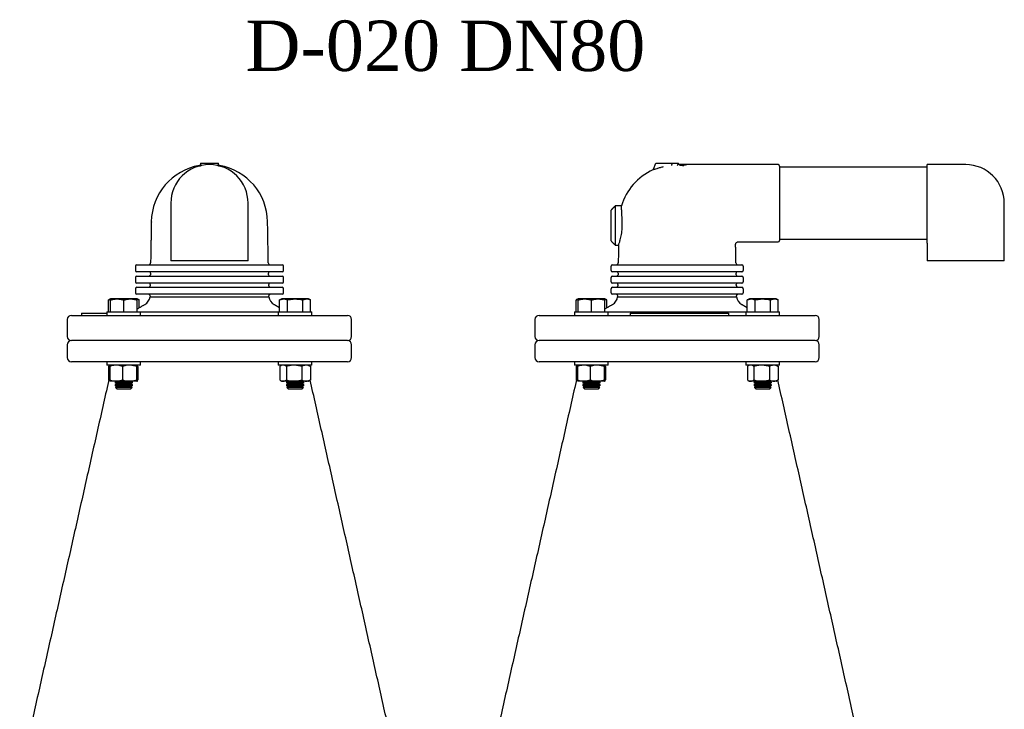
# Model space of a CAD drawing. Extents: x -644 to 6742, y -4733 to 593.
# Tile 33 of 53: x 544 to 1245, y 102 to 593. Entities that reach past the tile are written whole.
import ezdxf

# ---------------------------------------------------------------- set-up
doc = ezdxf.new("R2010")
doc.units = 0
doc.header["$LTSCALE"] = 25
doc.layers.get('0').update_dxf_attribs({"linetype": 'CONTINUOUS'})
doc.layers.add('GUF', color=7, linetype='CONTINUOUS')
doc.styles.add('ROMAND', font='georgia.TTF')

msp = doc.modelspace()

# ---------------------------------------------------------------- linework, layer by layer
at = {"color": 7, "linetype": 'CONTINUOUS'}
for p, q in [((673.04, 490.95), (673.13, 490.95)), ((673.13, 490.95), (685.67, 490.95)), ((685.67, 490.95), (685.76, 490.95)), ((995.63, 486.72), (997.3, 490.95)), ((997.3, 490.95), (1002.95, 490.95)), ((1002.95, 490.95), (1008.79, 490.95)), ((1008.79, 490.95), (1013.46, 490.95)), ((672.33, 489.35), (672.19, 489.32)), ((672.4, 489.32), (672.4, 489.07)), ((686.4, 489.07), (686.4, 489.32)), ((686.68, 489.3), (686.78, 489.3)), ((1085.38, 488.95), (1085.38, 435.95)), ((1190.38, 435.92), (1190.38, 489.95)), ((965.38, 435.55), (965.38, 457.55)), ((968.38, 460.55), (968.38, 432.55)), ((706.9, 421.45), (651.9, 421.45)), ((1245.38, 421.45), (1190.38, 421.45)), ((627.68, 418.55), (628.88, 418.55)), ((628.88, 418.55), (650.24, 418.55)), ((650.24, 418.55), (658.04, 418.55)), ((658.04, 418.55), (700.76, 418.55)), ((700.76, 418.55), (708.56, 418.55)), ((708.56, 418.55), (729.92, 418.55)), ((729.92, 418.55), (731.12, 418.55)), ((965.38, 414.55), (965.38, 417.55)), ((966.38, 418.55), (970.88, 418.55)), ((970.88, 418.55), (1007.88, 418.55)), ((1007.88, 418.55), (1016.88, 418.55)), ((1016.88, 418.55), (1053.88, 418.55)), ((1053.88, 418.55), (1058.38, 418.55)), ((1059.38, 417.55), (1059.38, 414.55)), ((628.88, 413.55), (627.68, 413.55)), ((627.68, 410.55), (628.88, 410.55)), ((650.24, 413.55), (628.88, 413.55)), ((628.88, 410.55), (650.24, 410.55)), ((658.04, 413.55), (650.24, 413.55)), ((650.24, 410.55), (658.04, 410.55)), ((700.76, 413.55), (658.04, 413.55)), ((658.04, 410.55), (700.76, 410.55)), ((708.56, 413.55), (700.76, 413.55)), ((700.76, 410.55), (708.56, 410.55)), ((729.92, 413.55), (708.56, 413.55)), ((708.56, 410.55), (729.92, 410.55)), ((731.12, 413.55), (729.92, 413.55)), ((729.92, 410.55), (731.12, 410.55)), ((965.38, 406.55), (965.38, 409.55)), ((970.88, 413.55), (966.38, 413.55)), ((966.38, 410.55), (970.88, 410.55)), ((1007.88, 413.55), (970.88, 413.55)), ((970.88, 410.55), (1007.88, 410.55)), ((1016.88, 413.55), (1007.88, 413.55)), ((1007.88, 410.55), (1016.88, 410.55)), ((1053.88, 413.55), (1016.88, 413.55)), ((1016.88, 410.55), (1053.88, 410.55)), ((1058.38, 413.55), (1053.88, 413.55)), ((1053.88, 410.55), (1058.38, 410.55)), ((1059.38, 409.55), (1059.38, 406.55)), ((628.88, 405.55), (627.68, 405.55)), ((627.68, 402.55), (628.88, 402.55)), ((650.24, 405.55), (628.88, 405.55)), ((628.88, 402.55), (650.24, 402.55)), ((658.04, 405.55), (650.24, 405.55)), ((650.24, 402.55), (658.04, 402.55)), ((700.76, 405.55), (658.04, 405.55)), ((658.04, 402.55), (700.76, 402.55)), ((708.56, 405.55), (700.76, 405.55)), ((700.76, 402.55), (708.56, 402.55)), ((729.92, 405.55), (708.56, 405.55)), ((708.56, 402.55), (729.92, 402.55)), ((731.12, 405.55), (729.92, 405.55)), ((729.92, 402.55), (731.12, 402.55)), ((965.38, 398.55), (965.38, 401.55)), ((970.88, 405.55), (966.38, 405.55)), ((966.38, 402.55), (970.88, 402.55)), ((1007.88, 405.55), (970.88, 405.55)), ((970.88, 402.55), (1007.88, 402.55)), ((1016.88, 405.55), (1007.88, 405.55)), ((1007.88, 402.55), (1016.88, 402.55)), ((1053.88, 405.55), (1016.88, 405.55)), ((1016.88, 402.55), (1053.88, 402.55)), ((1058.38, 405.55), (1053.88, 405.55)), ((1053.88, 402.55), (1058.38, 402.55)), ((1059.38, 401.55), (1059.38, 398.55)), ((607.41, 385.05), (607.41, 393.53)), ((608.89, 385.05), (608.89, 393.53)), ((618.41, 394.3), (609.05, 394.3)), ((627.77, 394.3), (618.41, 394.3)), ((618.41, 385.05), (618.41, 393.53)), ((628.88, 397.55), (627.68, 397.55)), ((627.94, 385.05), (627.94, 393.53)), ((650.24, 397.55), (628.88, 397.55)), ((629.41, 387.95), (629.41, 393.53)), ((637.07, 395.7), (721.73, 395.7)), ((658.04, 397.55), (650.24, 397.55)), ((700.76, 397.55), (658.04, 397.55)), ((708.56, 397.55), (700.76, 397.55)), ((729.92, 397.55), (708.56, 397.55)), ((729.39, 385.05), (729.39, 393.53)), ((731.12, 397.55), (729.92, 397.55)), ((749.75, 394.3), (731.03, 394.3)), ((734.89, 385.05), (734.89, 393.53)), ((745.89, 385.05), (745.89, 393.53)), ((751.39, 385.05), (751.39, 393.53)), ((940.4, 385.05), (940.4, 393.53)), ((941.87, 385.05), (941.87, 393.53)), ((951.4, 394.3), (942.03, 394.3)), ((960.76, 394.3), (951.4, 394.3)), ((951.4, 385.05), (951.4, 393.53)), ((960.92, 385.05), (960.92, 393.53)), ((962.39, 387.95), (962.39, 393.53)), ((970.88, 397.55), (966.38, 397.55)), ((970.05, 395.7), (1012.38, 395.7)), ((1007.88, 397.55), (970.88, 397.55)), ((1016.88, 397.55), (1007.88, 397.55)), ((1012.38, 395.7), (1054.71, 395.7)), ((1053.88, 397.55), (1016.88, 397.55)), ((1058.38, 397.55), (1053.88, 397.55)), ((1062.37, 385.05), (1062.37, 393.53)), ((1082.73, 394.3), (1064.01, 394.3)), ((1067.87, 385.05), (1067.87, 393.53)), ((1078.87, 385.05), (1078.87, 393.53)), ((1084.37, 385.05), (1084.37, 393.53)), ((581.15, 382.55), (777.65, 382.55)), ((588.37, 384.05), (588.37, 382.55)), ((588.37, 384.05), (588.41, 384.05)), ((588.41, 384.05), (590.41, 384.05)), ((590.41, 384.05), (606.41, 384.05)), ((606.41, 385.05), (613.07, 385.05)), ((613.07, 385.05), (630.41, 385.05)), ((630.41, 385.05), (728.39, 385.05)), ((728.39, 385.05), (751.13, 385.05)), ((751.13, 385.05), (752.39, 385.05)), ((914.13, 382.55), (1110.63, 382.55)), ((939.4, 385.05), (946.05, 385.05)), ((946.05, 385.05), (963.4, 385.05)), ((963.4, 385.05), (1012.38, 385.05)), ((978.99, 384.05), (978.99, 382.55)), ((978.99, 384.05), (979.01, 384.05)), ((979.01, 384.05), (981.01, 384.05)), ((981.01, 384.05), (1047.01, 384.05)), ((1012.38, 385.05), (1061.37, 385.05)), ((1047.01, 384.05), (1049.01, 384.05)), ((1049.01, 384.05), (1049.01, 382.55)), ((1061.37, 385.05), (1084.11, 385.05)), ((1084.11, 385.05), (1085.37, 385.05)), ((777.65, 364.55), (581.15, 364.55)), ((777.65, 364.55), (581.15, 364.55)), ((1110.63, 364.55), (914.13, 364.55)), ((942.91, 364.55), (914.13, 364.55)), ((1110.63, 364.55), (942.91, 364.55)), ((777.65, 349.55), (581.15, 349.55)), ((630.41, 347.05), (606.41, 347.05)), ((607.45, 346.2), (607.45, 336.52)), ((608.48, 346.2), (608.48, 336.52)), ((617.53, 346.2), (617.53, 336.52)), ((627.47, 346.2), (627.47, 336.52)), ((628.35, 346.2), (628.35, 336.52)), ((740.39, 347.05), (728.39, 347.05)), ((729.43, 346.2), (729.43, 336.52)), ((734.14, 346.2), (734.14, 336.52)), ((752.39, 347.05), (740.39, 347.05)), ((745.1, 346.2), (745.1, 336.52)), ((752.39, 347.05), (749.91, 347.05)), ((751.35, 346.2), (751.35, 336.52)), ((942.91, 349.55), (914.13, 349.55)), ((963.4, 347.05), (939.4, 347.05)), ((940.43, 346.2), (940.43, 336.52)), ((941.46, 346.2), (941.46, 336.52)), ((1110.63, 349.55), (942.91, 349.55)), ((950.51, 346.2), (950.51, 336.52)), ((960.45, 346.2), (960.45, 336.52)), ((961.33, 346.2), (961.33, 336.52)), ((1073.37, 347.05), (1061.37, 347.05)), ((1062.41, 346.2), (1062.41, 336.52)), ((1067.12, 346.2), (1067.12, 336.52)), ((1085.37, 347.05), (1073.37, 347.05)), ((1078.09, 346.2), (1078.09, 336.52)), ((1084.33, 346.2), (1084.33, 336.52)), ((613, 335.67), (608.9, 335.67)), ((618.41, 334.74), (612.06, 334.74)), ((618.41, 332.86), (612.06, 332.86)), ((618.41, 331.24), (612.5, 331.24)), ((622.5, 335.67), (613, 335.67)), ((618.41, 333.8), (613.69, 333.8)), ((618.41, 331.93), (613.69, 331.93)), ((618.41, 330.05), (613.69, 330.05)), ((624.76, 334.74), (618.41, 334.74)), ((623.14, 333.8), (618.41, 333.8)), ((624.76, 332.86), (618.41, 332.86)), ((623.14, 331.93), (618.41, 331.93)), ((624.33, 331.24), (618.41, 331.24)), ((623.14, 330.05), (618.41, 330.05)), ((627.91, 335.67), (622.5, 335.67)), ((731.78, 335.67), (730.86, 335.67)), ((739.62, 335.67), (731.78, 335.67)), ((746.74, 334.74), (734.04, 334.74)), ((746.74, 332.86), (734.04, 332.86)), ((746.31, 331.24), (734.47, 331.24)), ((745.12, 333.8), (735.66, 333.8)), ((745.12, 331.93), (735.66, 331.93)), ((745.12, 330.05), (735.66, 330.05)), ((748.23, 335.67), (739.62, 335.67)), ((749.91, 335.67), (748.23, 335.67)), ((945.99, 335.67), (941.88, 335.67)), ((951.4, 334.74), (945.05, 334.74)), ((951.4, 332.86), (945.05, 332.86)), ((951.4, 331.24), (945.48, 331.24)), ((955.48, 335.67), (945.99, 335.67)), ((951.4, 333.8), (946.67, 333.8)), ((951.4, 331.93), (946.67, 331.93)), ((951.4, 330.05), (946.67, 330.05)), ((957.75, 334.74), (951.4, 334.74)), ((956.12, 333.8), (951.4, 333.8)), ((957.75, 332.86), (951.4, 332.86)), ((956.12, 331.93), (951.4, 331.93)), ((957.31, 331.24), (951.4, 331.24)), ((956.12, 330.05), (951.4, 330.05)), ((960.89, 335.67), (955.48, 335.67)), ((1064.77, 335.67), (1063.85, 335.67)), ((1072.61, 335.67), (1064.77, 335.67)), ((1079.72, 334.74), (1067.02, 334.74)), ((1079.72, 332.86), (1067.02, 332.86)), ((1079.29, 331.24), (1067.45, 331.24)), ((1078.1, 333.8), (1068.64, 333.8)), ((1078.1, 331.93), (1068.64, 331.93)), ((1078.1, 330.05), (1068.64, 330.05)), ((1081.21, 335.67), (1072.61, 335.67)), ((1082.9, 335.67), (1081.21, 335.67))]:
    msp.add_line(p, q, dxfattribs=at)
at = {"color": 7, "linetype": 'CONTINUOUS', "flags": 128}
for points in [[(1013.07, 490.27), (1013.2, 490.5), (1013.33, 490.73), (1013.46, 490.95)], [(686.61, 489.32), (686.44, 489.36), (686.44, 489.36)]]:
    msp.add_lwpolyline(points, dxfattribs=at)
at = {"color": 7, "linetype": 'CONTINUOUS'}
for centre, radius, start, end in [((679.4, 448.55), 41.4, 100.02373, 179), ((679.4, 462.45), 27.5, 360, 180), ((679.4, 448.55), 41.4, 1, 79.97627), ((1012.38, 448.55), 41.4, 114.64381, 163.1829), ((994.7, 487.09), 1, 294.64143, 338.45902), ((1012.38, 448.55), 40.8, 83.18463, 87.59766), ((1084.38, 488.95), 1, 0, 90), ((1217.88, 462.45), 27.5, 0, 90), ((1084.38, 435.95), 1, 270, 0), ((627.68, 417.55), 1, 90, 180), ((627.68, 414.55), 1, 180, 270), ((636, 420.05), 1.5, 270, 359), ((722.8, 420.05), 1.5, 181, 270), ((731.12, 417.55), 1, 0, 90), ((731.12, 414.55), 1, 270, 0), ((966.38, 417.55), 1, 90, 180), ((966.38, 414.55), 1, 180, 270), ((968.98, 420.05), 1.5, 270, 359), ((1055.79, 420.05), 1.5, 181, 270), ((1058.38, 417.55), 1, 0, 90), ((1058.38, 414.55), 1, 270, 0), ((627.68, 409.55), 1, 90, 180), ((636.35, 411.55), 1, 270, 359), ((636.37, 412.55), 1, 359, 90), ((722.44, 412.55), 1, 90, 181), ((722.45, 411.55), 1, 181, 270), ((731.12, 409.55), 1, 0, 90), ((966.38, 409.55), 1, 90, 180), ((969.33, 411.55), 1, 270, 359), ((969.35, 412.55), 1, 359, 90), ((1055.42, 412.55), 1, 90, 181), ((1055.44, 411.55), 1, 181, 270), ((1058.38, 409.55), 1, 0, 90), ((627.68, 406.55), 1, 180, 270), ((627.68, 401.55), 1, 90, 180), ((636.21, 403.55), 1, 270, 359), ((636.23, 404.55), 1, 359, 90), ((722.58, 404.55), 1, 90, 181), ((722.59, 403.55), 1, 181, 270), ((731.12, 406.55), 1, 270, 0), ((731.12, 401.55), 1, 0, 90), ((966.38, 406.55), 1, 180, 270), ((966.38, 401.55), 1, 90, 180), ((969.19, 403.55), 1, 270, 359), ((969.21, 404.55), 1, 359, 90), ((1055.56, 404.55), 1, 90, 181), ((1055.57, 403.55), 1, 181, 270), ((1058.38, 406.55), 1, 270, 0), ((1058.38, 401.55), 1, 0, 90), ((627.68, 398.55), 1, 180, 270), ((629.64, 396.74), 7.5, 300, 352.04801), ((636.09, 396.55), 1, 359, 90), ((722.71, 396.55), 1, 90, 181), ((729.16, 396.74), 7.5, 187.95199, 240), ((731.12, 398.55), 1, 270, 0), ((966.38, 398.55), 1, 180, 270), ((962.63, 396.74), 7.5, 300, 352.04801), ((969.07, 396.55), 1, 359, 90), ((1055.7, 396.55), 1, 90, 181), ((1062.14, 396.74), 7.5, 187.95199, 240), ((1058.38, 398.55), 1, 270, 0), ((581.15, 379.55), 3, 90, 180), ((777.65, 379.55), 3, 0, 90), ((914.13, 379.55), 3, 90, 180), ((1110.63, 379.55), 3, 0, 90), ((581.15, 367.55), 3, 180, 270), ((777.65, 367.55), 3, 270, 0), ((914.13, 367.55), 3, 180, 270), ((1110.63, 367.55), 3, 270, 0), ((581.15, 361.55), 3, 90, 180), ((777.65, 361.55), 3, 0, 90), ((914.13, 361.55), 3, 90, 180), ((1110.63, 361.55), 3, 360, 90), ((581.15, 352.55), 3, 180, 270), ((777.65, 352.55), 3, 270, 0), ((914.13, 352.55), 3, 180, 270), ((1110.63, 352.55), 3, 270, 0)]:
    msp.add_arc(centre, radius, start, end, dxfattribs=at)
for start_param, end_param in [(1.348628, 1.410576), (4.872609, 4.934557)]:
    msp.add_ellipse((679.4, 488.5), major_axis=(0, 11.15), ratio=0.576541, start_param=start_param, end_param=end_param, dxfattribs=at)
for points in [[(673.04, 490.95), (673.02, 490.27)], [(685.78, 490.27), (685.76, 490.95)], [(1008.76, 490.33), (1008.79, 490.95)], [(672.4, 489.07), (673.44, 489.32)], [(673.61, 489.33), (673.47, 489.32)], [(685.33, 489.32), (685.19, 489.33)], [(685.36, 489.32), (686.4, 489.07)], [(1008.76, 490.33), (1008.76, 490.27)], [(1019.52, 489.97), (1012.89, 489.97)], [(1017.23, 489.07), (1016.44, 489.32)], [(1084.38, 489.95), (1019.68, 489.95)], [(1190.38, 488.1), (1085.38, 488.1)], [(1217.88, 489.95), (1190.38, 489.95)], [(651.9, 462.45), (651.9, 421.45)], [(706.9, 421.45), (706.9, 462.45)], [(968.38, 460.55), (965.38, 457.55)], [(972.76, 460.55), (968.38, 460.55)], [(1245.38, 421.45), (1245.38, 462.45)], [(638.01, 449.27), (637.5, 420.03)], [(721.3, 420.03), (720.79, 449.27)], [(965.38, 435.55), (968.38, 432.55)], [(1056.02, 434.95), (1084.38, 434.95)], [(1085.38, 436.8), (1190.38, 436.8)], [(968.38, 432.55), (970.71, 432.55)], [(970.7, 432.59), (970.48, 420.03)], [(1054.29, 420.03), (1054.06, 432.98)], [(1190.38, 433.95), (1190.38, 421.45)], [(626.68, 417.55), (626.68, 414.55)], [(732.12, 414.55), (732.12, 417.55)], [(626.68, 409.55), (626.68, 406.55)], [(637.37, 412.53), (637.35, 411.53)], [(721.45, 411.53), (721.44, 412.53)], [(732.12, 406.55), (732.12, 409.55)], [(970.35, 412.53), (970.33, 411.53)], [(1054.44, 411.53), (1054.42, 412.53)], [(626.68, 401.55), (626.68, 398.55)], [(637.23, 404.53), (637.21, 403.53)], [(721.59, 403.53), (721.58, 404.53)], [(732.12, 398.55), (732.12, 401.55)], [(970.21, 404.53), (970.19, 403.53)], [(1054.58, 403.53), (1054.56, 404.53)], [(608.88, 394.22), (607.41, 393.53)], [(607.41, 393.53), (608.98, 394.03)], [(609.05, 394.3), (608.88, 394.22)], [(627.95, 394.21), (627.77, 394.3)], [(629.41, 393.53), (627.95, 394.21)], [(637.09, 396.53), (637.07, 395.7)], [(721.73, 395.7), (721.71, 396.53)], [(731.03, 394.3), (729.39, 393.53)], [(751.39, 393.53), (749.75, 394.3)], [(941.86, 394.22), (940.4, 393.53)], [(940.4, 393.53), (941.87, 394)], [(942.03, 394.3), (941.86, 394.22)], [(960.93, 394.21), (960.76, 394.3)], [(960.92, 394.06), (962.39, 393.53)], [(962.39, 393.53), (960.93, 394.21)], [(970.07, 396.53), (970.05, 395.7)], [(1054.71, 395.7), (1054.7, 396.53)], [(1064.01, 394.3), (1062.37, 393.53)], [(1084.37, 393.53), (1082.73, 394.3)], [(633.39, 390.24), (627.94, 387.09)], [(729.39, 387.95), (725.41, 390.24)], [(966.38, 390.24), (960.92, 387.09)], [(1062.37, 387.95), (1058.39, 390.24)], [(578.15, 379.55), (578.15, 367.55)], [(606.41, 385.05), (606.41, 382.55)], [(630.41, 382.55), (630.41, 385.05)], [(728.39, 385.05), (728.39, 382.55)], [(752.39, 382.55), (752.39, 385.05)], [(780.65, 367.55), (780.65, 379.55)], [(911.13, 379.55), (911.13, 367.55)], [(939.4, 385.05), (939.4, 382.55)], [(963.4, 382.55), (963.4, 385.05)], [(1061.37, 385.05), (1061.37, 382.55)], [(1085.37, 382.55), (1085.37, 385.05)], [(1113.63, 367.55), (1113.63, 379.55)], [(578.15, 361.55), (578.15, 352.55)], [(780.65, 352.55), (780.65, 361.55)], [(911.13, 361.55), (911.13, 352.55)], [(1113.63, 352.55), (1113.63, 361.55)], [(606.41, 349.55), (606.41, 347.05)], [(608.89, 347.05), (607.85, 346.45)], [(630.41, 347.05), (630.41, 349.55)], [(728.39, 349.55), (728.39, 347.05)], [(730.86, 347.05), (729.83, 346.45)], [(750, 346.93), (749.88, 347.05)], [(750.95, 346.45), (749.91, 347.05)], [(750.93, 346.43), (751.35, 346.2)], [(752.39, 347.05), (752.39, 349.55)], [(939.4, 349.55), (939.4, 347.05)], [(941.87, 347.05), (940.84, 346.45)], [(963.4, 347.05), (963.4, 349.55)], [(1061.37, 349.55), (1061.37, 347.05)], [(1063.85, 347.05), (1062.81, 346.45)], [(1082.99, 346.93), (1082.87, 347.05)], [(1083.93, 346.45), (1082.9, 347.05)], [(1083.91, 346.43), (1084.33, 346.2)], [(1085.37, 347.05), (1085.37, 349.55)], [(608.48, 340), (544.27, 54.65)], [(941.46, 340), (877.25, 54.65)], [(607.45, 336.52), (607.67, 336.41)], [(613.68, 335.67), (612.06, 334.74)], [(612.06, 334.74), (613.69, 333.8)], [(613.69, 333.8), (612.06, 332.86)], [(612.06, 332.86), (613.69, 331.93)], [(613.69, 331.93), (612.5, 331.24)], [(612.5, 331.24), (613.69, 330.05)], [(624.76, 334.74), (623.14, 335.67)], [(623.14, 333.8), (624.76, 334.74)], [(624.76, 332.86), (623.14, 333.8)], [(623.14, 331.93), (624.76, 332.86)], [(624.33, 331.24), (623.14, 331.93)], [(623.14, 330.05), (624.33, 331.24)], [(729.83, 336.27), (730.86, 335.67)], [(735.66, 335.67), (734.04, 334.74)], [(734.04, 334.74), (735.66, 333.8)], [(735.66, 333.8), (734.04, 332.86)], [(734.04, 332.86), (735.66, 331.93)], [(735.66, 331.93), (734.47, 331.24)], [(734.47, 331.24), (735.66, 330.05)], [(746.74, 334.74), (745.12, 335.67)], [(745.12, 333.8), (746.74, 334.74)], [(746.74, 332.86), (745.12, 333.8)], [(745.12, 331.93), (746.74, 332.86)], [(746.31, 331.24), (745.12, 331.93)], [(745.12, 330.05), (746.31, 331.24)], [(749.91, 335.67), (750.95, 336.27)], [(751.35, 336.52), (750.93, 336.3)], [(814.53, 54.65), (751.13, 336.41)], [(940.43, 336.52), (940.65, 336.41)], [(946.66, 335.67), (945.05, 334.74)], [(945.05, 334.74), (946.67, 333.8)], [(946.67, 333.8), (945.05, 332.86)], [(945.05, 332.86), (946.67, 331.93)], [(946.67, 331.93), (945.48, 331.24)], [(945.48, 331.24), (946.67, 330.05)], [(956.12, 333.8), (957.75, 334.74)], [(957.75, 332.86), (956.12, 333.8)], [(956.12, 331.93), (957.75, 332.86)], [(957.31, 331.24), (956.12, 331.93)], [(956.12, 330.05), (957.31, 331.24)], [(957.75, 334.74), (956.13, 335.67)], [(1062.81, 336.27), (1063.85, 335.67)], [(1068.64, 335.67), (1067.02, 334.74)], [(1067.02, 334.74), (1068.64, 333.8)], [(1068.64, 333.8), (1067.02, 332.86)], [(1067.02, 332.86), (1068.64, 331.93)], [(1068.64, 331.93), (1067.45, 331.24)], [(1067.45, 331.24), (1068.64, 330.05)], [(1079.72, 334.74), (1078.1, 335.67)], [(1078.1, 333.8), (1079.72, 334.74)], [(1079.72, 332.86), (1078.1, 333.8)], [(1078.1, 331.93), (1079.72, 332.86)], [(1079.29, 331.24), (1078.1, 331.93)], [(1078.1, 330.05), (1079.29, 331.24)], [(1082.9, 335.67), (1083.93, 336.27)], [(1084.33, 336.52), (1083.91, 336.3)], [(1147.51, 54.65), (1084.12, 336.41)]]:
    msp.add_open_spline(points, degree=1, dxfattribs=at)
for points, knots in [([(673.06, 490.27), (673.03, 490.15), (672.98, 489.89), (672.75, 489.57), (672.51, 489.44), (672.4, 489.38)], [0, 0, 0, 0, 0.337355, 0.708946, 1, 1, 1, 1]), ([(673.56, 489.35), (673.55, 489.34), (673.53, 489.34), (673.49, 489.33), (673.46, 489.32), (673.44, 489.32), (673.44, 489.32)], [0, 0, 0, 0, 0.179592, 0.565201, 0.954746, 1, 1, 1, 1]), ([(673.76, 489.39), (673.74, 489.38), (673.69, 489.37), (673.62, 489.36), (673.57, 489.35), (673.56, 489.35)], [0, 0, 0, 0, 0.429476, 0.861399, 1, 1, 1, 1]), ([(685.24, 489.35), (685.21, 489.35), (685.15, 489.37), (685.08, 489.38), (685.05, 489.39), (685.04, 489.39)], [0, 0, 0, 0, 0.342812, 0.801314, 1, 1, 1, 1]), ([(685.36, 489.32), (685.35, 489.32), (685.32, 489.33), (685.28, 489.34), (685.25, 489.34), (685.24, 489.35)], [0, 0, 0, 0, 0.313542, 0.720232, 1, 1, 1, 1]), ([(686.4, 489.38), (686.3, 489.43), (686.09, 489.54), (685.88, 489.81), (685.77, 490.07), (685.75, 490.23), (685.74, 490.27)], [0, 0, 0, 0, 0.279146, 0.557095, 0.874717, 1, 1, 1, 1]), ([(1002.52, 488.29), (1001.79, 488.11), (1000.15, 487.69), (997.93, 487.06), (996.27, 486.55), (995.3, 486.24), (995.18, 486.2), (995.12, 486.18)], [0, 0, 0, 0, 0.206594, 0.469705, 0.681859, 0.840622, 1, 1, 1, 1]), ([(1008.55, 489.32), (1008.55, 489.32), (1008.59, 489.34), (1008.65, 489.43), (1008.72, 489.66), (1008.76, 489.95), (1008.76, 490.16), (1008.76, 490.27)], [0, 0, 0, 0, 0.006119, 0.282369, 0.526193, 0.762971, 1, 1, 1, 1]), ([(1013.07, 490.27), (1013, 490.15), (1012.85, 489.89), (1012.66, 489.57), (1012.59, 489.44), (1012.55, 489.38)], [0, 0, 0, 0, 0.337355, 0.708946, 1, 1, 1, 1]), ([(1016.55, 489.39), (1016.53, 489.38), (1016.47, 489.37), (1016.43, 489.36), (1016.42, 489.35), (1016.41, 489.35)], [0, 0, 0, 0, 0.429476, 0.861399, 1, 1, 1, 1]), ([(1016.41, 489.35), (1016.41, 489.34), (1016.41, 489.34), (1016.41, 489.33), (1016.42, 489.32), (1016.44, 489.32), (1016.44, 489.32)], [0, 0, 0, 0, 0.179592, 0.565201, 0.954746, 1, 1, 1, 1]), ([(1019.52, 489.97), (1019.53, 489.97), (1019.55, 489.97), (1019.42, 489.94), (1019.15, 489.88), (1018.74, 489.79), (1018.2, 489.67), (1017.49, 489.54), (1016.89, 489.44), (1016.55, 489.39)], [0, 0, 0, 0, 0.053794, 0.20438, 0.354955, 0.505512, 0.65605, 0.806571, 1, 1, 1, 1]), ([(1019.68, 489.96), (1019.65, 489.96), (1019.6, 489.96), (1019.55, 489.98), (1019.53, 489.99)], [0, 0, 0, 0, 0.488611, 1, 1, 1, 1]), ([(973.33, 449.27), (973.3, 450.03), (973.22, 451.56), (973.11, 453.68), (973.01, 455.63), (972.92, 457.3), (972.86, 458.67), (972.8, 459.7), (972.77, 460.33), (972.76, 460.6), (972.76, 460.54), (972.76, 460.53)], [0, 0, 0, 0, 0.121036, 0.24558, 0.366621, 0.491179, 0.61212, 0.736577, 0.857369, 0.98167, 1, 1, 1, 1]), ([(970.71, 432.59), (970.71, 432.58), (970.69, 432.52), (970.79, 432.8), (971, 433.42), (971.31, 434.38), (971.7, 435.67), (972.13, 437.27), (972.57, 439.16), (972.95, 441.29), (973.23, 443.6), (973.42, 446.29), (973.36, 448.19), (973.33, 449.27)], [0, 0, 0, 0, 0.023183, 0.116447, 0.204799, 0.295557, 0.387001, 0.480859, 0.57668, 0.675297, 0.770457, 0.8687, 1, 1, 1, 1]), ([(1054.08, 432.97), (1054.08, 433.08), (1054.07, 433.42), (1054.3, 433.97), (1054.77, 434.54), (1055.39, 434.89), (1055.84, 434.93), (1056.03, 434.95)], [0, 0, 0, 0, 0.101681, 0.328471, 0.561585, 0.81655, 1, 1, 1, 1]), ([(1190.38, 433.95), (1190.38, 433.95), (1190.38, 433.99), (1190.38, 434.18), (1190.38, 434.61), (1190.38, 435.29), (1190.38, 435.73), (1190.38, 435.92)], [0, 0, 0, 0, 0.00443, 0.081621, 0.369, 0.732794, 1, 1, 1, 1]), ([(608.89, 394.19), (608.89, 394.2), (608.89, 394.31), (608.89, 394), (608.89, 393.63), (608.89, 393.53)], [0, 0, 0, 0, 0.0622636, 0.7437936, 1, 1, 1, 1]), ([(608.89, 393.53), (610.02, 393.79), (612.32, 394.32), (615.56, 394.21), (617.57, 393.74), (618.41, 393.53)], [0, 0, 0, 0, 0.359919, 0.730738, 1, 1, 1, 1]), ([(618.41, 393.53), (619.55, 393.79), (621.85, 394.32), (625.08, 394.21), (627.09, 393.74), (627.94, 393.53)], [0, 0, 0, 0, 0.359919, 0.730738, 1, 1, 1, 1]), ([(627.94, 393.53), (627.94, 393.63), (627.94, 393.99), (627.94, 394.3), (627.94, 394.2), (627.94, 394.19)], [0, 0, 0, 0, 0.2562, 0.918031, 1, 1, 1, 1]), ([(627.94, 394.06), (627.94, 394.06), (628.44, 394.04), (628.92, 393.79), (629.41, 393.53)], [0, 0, 0, 0, 0.002148, 1, 1, 1, 1]), ([(729.39, 393.53), (730.04, 393.79), (731.37, 394.32), (733.24, 394.21), (734.4, 393.74), (734.89, 393.53)], [0, 0, 0, 0, 0.359919, 0.730738, 1, 1, 1, 1]), ([(734.89, 393.53), (735.61, 393.69), (737.54, 394.1), (740.77, 394.33), (743.73, 394.01), (745.42, 393.64), (745.89, 393.53)], [0, 0, 0, 0, 0.20045, 0.531174, 0.871908, 1, 1, 1, 1]), ([(745.89, 393.53), (746.54, 393.79), (747.87, 394.32), (749.74, 394.21), (750.9, 393.74), (751.39, 393.53)], [0, 0, 0, 0, 0.359919, 0.730738, 1, 1, 1, 1]), ([(941.87, 394.19), (941.87, 394.2), (941.87, 394.31), (941.87, 394), (941.87, 393.63), (941.87, 393.53)], [0, 0, 0, 0, 0.0622636, 0.7437936, 1, 1, 1, 1]), ([(941.87, 393.53), (943, 393.79), (945.3, 394.32), (948.54, 394.21), (950.55, 393.74), (951.4, 393.53)], [0, 0, 0, 0, 0.359919, 0.730738, 1, 1, 1, 1]), ([(951.4, 393.53), (952.53, 393.79), (954.83, 394.32), (958.07, 394.21), (960.07, 393.74), (960.92, 393.53)], [0, 0, 0, 0, 0.359919, 0.730738, 1, 1, 1, 1]), ([(960.92, 393.53), (960.92, 393.63), (960.92, 393.99), (960.92, 394.3), (960.92, 394.2), (960.92, 394.19)], [0, 0, 0, 0, 0.2562, 0.918031, 1, 1, 1, 1]), ([(1062.37, 393.53), (1063.03, 393.79), (1064.36, 394.32), (1066.22, 394.21), (1067.38, 393.74), (1067.87, 393.53)], [0, 0, 0, 0, 0.359919, 0.730738, 1, 1, 1, 1]), ([(1067.87, 393.53), (1068.6, 393.69), (1070.52, 394.1), (1073.76, 394.33), (1076.71, 394.01), (1078.41, 393.64), (1078.87, 393.53)], [0, 0, 0, 0, 0.20045, 0.531174, 0.871908, 1, 1, 1, 1]), ([(1078.87, 393.53), (1079.52, 393.79), (1080.85, 394.32), (1082.72, 394.21), (1083.88, 393.74), (1084.37, 393.53)], [0, 0, 0, 0, 0.359919, 0.730738, 1, 1, 1, 1]), ([(608.71, 346.83), (608.65, 346.82), (608.22, 346.73), (607.81, 346.45), (607.45, 346.2)], [0, 0, 0, 0, 0.127288, 1, 1, 1, 1]), ([(613, 347.05), (611.86, 346.96), (610.33, 346.83), (608.86, 346.33), (608.48, 346.2)], [0, 0, 0, 0, 0.742448, 1, 1, 1, 1]), ([(608.48, 346.2), (608.55, 346.44), (608.69, 346.92), (608.84, 347.01), (608.92, 347.05)], [0, 0, 0, 0, 0.4954579, 1, 1, 1, 1]), ([(617.53, 346.2), (616.44, 346.53), (614.95, 346.99), (613.41, 347.04), (613, 347.05)], [0, 0, 0, 0, 0.7313663, 1, 1, 1, 1]), ([(622.5, 347.05), (622.38, 347.05), (621.49, 347.04), (619.81, 346.86), (618.29, 346.42), (617.53, 346.2)], [0, 0, 0, 0, 0.070091, 0.530785, 1, 1, 1, 1]), ([(627.47, 346.2), (626.66, 346.44), (625.03, 346.92), (623.35, 347.01), (622.5, 347.05)], [0, 0, 0, 0, 0.495458, 1, 1, 1, 1]), ([(627.91, 347.05), (627.9, 347.05), (627.82, 347.04), (627.67, 346.86), (627.53, 346.42), (627.47, 346.2)], [0, 0, 0, 0, 0.070092, 0.530785, 1, 1, 1, 1]), ([(628.35, 346.2), (628.28, 346.44), (628.13, 346.92), (627.98, 347.01), (627.91, 347.05)], [0, 0, 0, 0, 0.495458, 1, 1, 1, 1]), ([(731.78, 347.05), (731.73, 347.05), (731.3, 347.04), (730.51, 346.86), (729.79, 346.42), (729.43, 346.2)], [0, 0, 0, 0, 0.0700912, 0.5307846, 1, 1, 1, 1]), ([(734.14, 346.2), (733.76, 346.44), (732.99, 346.92), (732.19, 347.01), (731.78, 347.05)], [0, 0, 0, 0, 0.495458, 1, 1, 1, 1]), ([(739.62, 347.05), (739.49, 347.05), (738.51, 347.04), (736.65, 346.86), (734.98, 346.42), (734.14, 346.2)], [0, 0, 0, 0, 0.070092, 0.530785, 1, 1, 1, 1]), ([(745.1, 346.2), (744.21, 346.44), (742.42, 346.92), (740.56, 347.01), (739.62, 347.05)], [0, 0, 0, 0, 0.4954579, 1, 1, 1, 1]), ([(748.23, 347.05), (747.44, 346.96), (746.39, 346.83), (745.37, 346.33), (745.1, 346.2)], [0, 0, 0, 0, 0.742448, 1, 1, 1, 1]), ([(751.35, 346.2), (750.6, 346.53), (749.57, 346.99), (748.51, 347.04), (748.23, 347.05)], [0, 0, 0, 0, 0.7313663, 1, 1, 1, 1]), ([(941.69, 346.83), (941.63, 346.82), (941.21, 346.73), (940.79, 346.45), (940.43, 346.2)], [0, 0, 0, 0, 0.127288, 1, 1, 1, 1]), ([(945.99, 347.05), (944.85, 346.96), (943.31, 346.83), (941.84, 346.33), (941.46, 346.2)], [0, 0, 0, 0, 0.742448, 1, 1, 1, 1]), ([(941.46, 346.2), (941.53, 346.44), (941.68, 346.92), (941.83, 347.01), (941.9, 347.05)], [0, 0, 0, 0, 0.4954579, 1, 1, 1, 1]), ([(950.51, 346.2), (949.42, 346.53), (947.93, 346.99), (946.4, 347.04), (945.99, 347.05)], [0, 0, 0, 0, 0.7313663, 1, 1, 1, 1]), ([(955.48, 347.05), (955.36, 347.05), (954.47, 347.04), (952.79, 346.86), (951.28, 346.42), (950.51, 346.2)], [0, 0, 0, 0, 0.070091, 0.530785, 1, 1, 1, 1]), ([(960.45, 346.2), (959.64, 346.44), (958.01, 346.92), (956.33, 347.01), (955.48, 347.05)], [0, 0, 0, 0, 0.495458, 1, 1, 1, 1]), ([(960.89, 347.05), (960.88, 347.05), (960.8, 347.04), (960.65, 346.86), (960.52, 346.42), (960.45, 346.2)], [0, 0, 0, 0, 0.070092, 0.530785, 1, 1, 1, 1]), ([(961.33, 346.2), (961.26, 346.44), (961.11, 346.92), (960.96, 347.01), (960.89, 347.05)], [0, 0, 0, 0, 0.495458, 1, 1, 1, 1]), ([(1064.77, 347.05), (1064.71, 347.05), (1064.29, 347.04), (1063.49, 346.86), (1062.77, 346.42), (1062.41, 346.2)], [0, 0, 0, 0, 0.0700912, 0.5307846, 1, 1, 1, 1]), ([(1067.12, 346.2), (1066.74, 346.44), (1065.97, 346.92), (1065.17, 347.01), (1064.77, 347.05)], [0, 0, 0, 0, 0.495458, 1, 1, 1, 1]), ([(1072.61, 347.05), (1072.48, 347.05), (1071.49, 347.04), (1069.64, 346.86), (1067.97, 346.42), (1067.12, 346.2)], [0, 0, 0, 0, 0.070092, 0.530785, 1, 1, 1, 1]), ([(1078.09, 346.2), (1077.2, 346.44), (1075.4, 346.92), (1073.54, 347.01), (1072.61, 347.05)], [0, 0, 0, 0, 0.4954579, 1, 1, 1, 1]), ([(1081.21, 347.05), (1080.43, 346.96), (1079.37, 346.83), (1078.35, 346.33), (1078.09, 346.2)], [0, 0, 0, 0, 0.742448, 1, 1, 1, 1]), ([(1084.33, 346.2), (1083.58, 346.53), (1082.55, 346.99), (1081.49, 347.04), (1081.21, 347.05)], [0, 0, 0, 0, 0.7313663, 1, 1, 1, 1]), ([(608.48, 336.52), (608.86, 336.39), (610.33, 335.9), (611.86, 335.77), (613, 335.67)], [0, 0, 0, 0, 0.257552, 1, 1, 1, 1]), ([(608.92, 335.67), (608.91, 335.67), (608.83, 335.68), (608.68, 335.87), (608.54, 336.3), (608.48, 336.52)], [0, 0, 0, 0, 0.070092, 0.5307853, 1, 1, 1, 1]), ([(613, 335.67), (613.41, 335.68), (614.95, 335.73), (616.44, 336.19), (617.53, 336.52)], [0, 0, 0, 0, 0.268633, 1, 1, 1, 1]), ([(617.53, 336.52), (618.34, 336.28), (619.96, 335.81), (621.65, 335.72), (622.5, 335.67)], [0, 0, 0, 0, 0.495458, 1, 1, 1, 1]), ([(622.5, 335.67), (622.61, 335.67), (623.51, 335.68), (625.19, 335.87), (626.7, 336.3), (627.47, 336.52)], [0, 0, 0, 0, 0.070092, 0.530785, 1, 1, 1, 1]), ([(627.47, 336.52), (627.54, 336.28), (627.68, 335.81), (627.83, 335.72), (627.91, 335.67)], [0, 0, 0, 0, 0.495458, 1, 1, 1, 1]), ([(627.91, 335.67), (627.92, 335.67), (628, 335.68), (628.15, 335.87), (628.28, 336.3), (628.35, 336.52)], [0, 0, 0, 0, 0.070092, 0.530785, 1, 1, 1, 1]), ([(729.43, 336.52), (729.81, 336.28), (730.58, 335.81), (731.38, 335.72), (731.78, 335.67)], [0, 0, 0, 0, 0.4954574, 1, 1, 1, 1]), ([(731.78, 335.67), (731.84, 335.67), (732.26, 335.68), (733.06, 335.87), (733.78, 336.3), (734.14, 336.52)], [0, 0, 0, 0, 0.070093, 0.530785, 1, 1, 1, 1]), ([(734.14, 336.52), (735.03, 336.28), (736.83, 335.81), (738.69, 335.72), (739.62, 335.67)], [0, 0, 0, 0, 0.495458, 1, 1, 1, 1]), ([(739.62, 335.67), (739.75, 335.67), (740.74, 335.68), (742.59, 335.87), (744.26, 336.3), (745.1, 336.52)], [0, 0, 0, 0, 0.070092, 0.5307853, 1, 1, 1, 1]), ([(745.1, 336.52), (745.37, 336.39), (746.39, 335.9), (747.44, 335.77), (748.23, 335.67)], [0, 0, 0, 0, 0.257552, 1, 1, 1, 1]), ([(748.23, 335.67), (748.51, 335.68), (749.57, 335.73), (750.6, 336.19), (751.35, 336.52)], [0, 0, 0, 0, 0.268633, 1, 1, 1, 1]), ([(941.46, 336.52), (941.84, 336.39), (943.31, 335.9), (944.85, 335.77), (945.99, 335.67)], [0, 0, 0, 0, 0.257552, 1, 1, 1, 1]), ([(941.9, 335.67), (941.89, 335.67), (941.81, 335.68), (941.66, 335.87), (941.53, 336.3), (941.46, 336.52)], [0, 0, 0, 0, 0.070092, 0.5307853, 1, 1, 1, 1]), ([(945.99, 335.67), (946.4, 335.68), (947.93, 335.73), (949.42, 336.19), (950.51, 336.52)], [0, 0, 0, 0, 0.268633, 1, 1, 1, 1]), ([(950.51, 336.52), (951.32, 336.28), (952.95, 335.81), (954.63, 335.72), (955.48, 335.67)], [0, 0, 0, 0, 0.495458, 1, 1, 1, 1]), ([(955.48, 335.67), (955.6, 335.67), (956.49, 335.68), (958.17, 335.87), (959.68, 336.3), (960.45, 336.52)], [0, 0, 0, 0, 0.070092, 0.530785, 1, 1, 1, 1]), ([(960.45, 336.52), (960.52, 336.28), (960.66, 335.81), (960.81, 335.72), (960.89, 335.67)], [0, 0, 0, 0, 0.495458, 1, 1, 1, 1]), ([(960.89, 335.67), (960.9, 335.67), (960.98, 335.68), (961.13, 335.87), (961.26, 336.3), (961.33, 336.52)], [0, 0, 0, 0, 0.070092, 0.530785, 1, 1, 1, 1]), ([(1062.41, 336.52), (1062.79, 336.28), (1063.56, 335.81), (1064.36, 335.72), (1064.77, 335.67)], [0, 0, 0, 0, 0.4954574, 1, 1, 1, 1]), ([(1064.77, 335.67), (1064.82, 335.67), (1065.25, 335.68), (1066.04, 335.87), (1066.76, 336.3), (1067.12, 336.52)], [0, 0, 0, 0, 0.070093, 0.530785, 1, 1, 1, 1]), ([(1067.12, 336.52), (1068.01, 336.28), (1069.81, 335.81), (1071.67, 335.72), (1072.61, 335.67)], [0, 0, 0, 0, 0.495458, 1, 1, 1, 1]), ([(1072.61, 335.67), (1072.74, 335.67), (1073.72, 335.68), (1075.57, 335.87), (1077.24, 336.3), (1078.09, 336.52)], [0, 0, 0, 0, 0.070092, 0.5307853, 1, 1, 1, 1]), ([(1078.09, 336.52), (1078.35, 336.39), (1079.37, 335.9), (1080.43, 335.77), (1081.21, 335.67)], [0, 0, 0, 0, 0.257552, 1, 1, 1, 1]), ([(1081.21, 335.67), (1081.49, 335.68), (1082.55, 335.73), (1083.58, 336.19), (1084.33, 336.52)], [0, 0, 0, 0, 0.268633, 1, 1, 1, 1])]:
    msp.add_open_spline(points, degree=3, knots=knots, dxfattribs=at)

# ---------------------------------------------------------------- texts
at = {"layer": 'GUF', "style": 'ROMAND'}
msp.add_text('D-020 DN80', height=35.901, dxfattribs=at).set_placement((705.08, 556.65))

doc.saveas('drawing.dxf')
